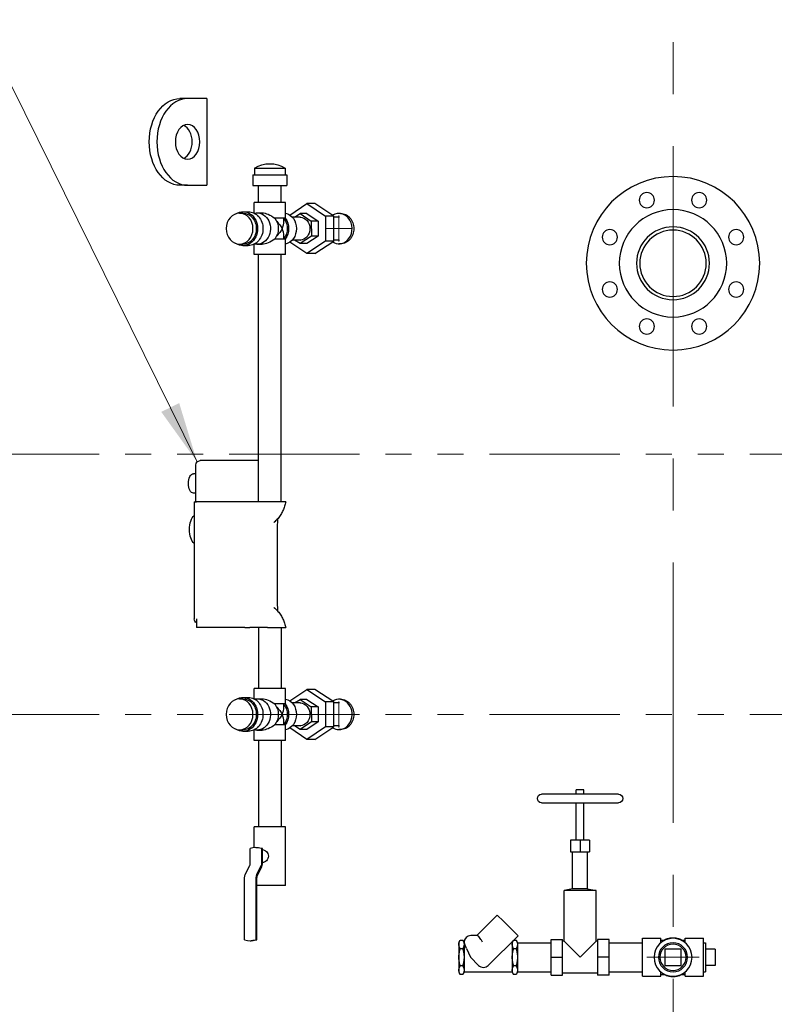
# Model space of a CAD drawing. Extents: x 0 to 796, y 0 to 496.
# Tile 164 of 242: x 360 to 404, y 244 to 300. Entities that reach past the tile are written whole.
import ezdxf

# ---------------------------------------------------------------- set-up
doc = ezdxf.new("R2010")
doc.units = 0
doc.header["$LTSCALE"] = 12
doc.header["$MEASUREMENT"] = 0
doc.header["$PDMODE"] = 1
doc.linetypes.add('C', pattern=[2, 1.25, -0.25, 0.25, -0.25])
doc.linetypes.add('PS', pattern=[1.25, 0.625, -0.125, 0.125, -0.125, 0.125, -0.125])
doc.layers.get('0').update_dxf_attribs({"linetype": 'CONTINUOUS'})
doc.layers.get('Defpoints').update_dxf_attribs({"linetype": 'CONTINUOUS'})
for name, color, linetype, lineweight in [('C', 4, 'C', 13), ('Leader', 41, 'CONTINUOUS', 13), ('PS', 6, 'PS', 13)]:
    doc.layers.add(name, color=color, linetype=linetype, lineweight=lineweight)
for name, color, linetype in [('D', 2, 'CONTINUOUS'), ('Q', 4, 'CONTINUOUS'), ('X', 1, 'CONTINUOUS')]:
    doc.layers.add(name, color=color, linetype=linetype)
doc.styles.get("Standard").update_dxf_attribs({"font": 'SIMPLEX.SHX', "width": 0.875})
doc.dimstyles.get("Standard").update_dxf_attribs({"dimscale": 28, "dimtxt": 0.125, "dimasz": 0.125, "dimexe": 0.04375, "dimexo": 0.0625, "dimgap": 0.04375, "dimtad": 0, "dimtih": 1, "dimtoh": 1, "dimdec": 4, "dimzin": 12, "dimdsep": 46, "dimlunit": 5, "dimtxsty": 'Standard', "dimcen": 0, "dimclrd": 256, "dimclre": 256, "dimclrt": 256, "dimadec": 1, "dimazin": 3, "dimtfac": 0.875, "dimtdec": 4, "dimtofl": 0, "dimtmove": 0, "dimatfit": 2, "dimfxl": 1, "dimtolj": 1, "dimtzin": 12, "dimlwd": 13, "dimlwe": 13, "dimarcsym": 0})

# ---------------------------------------------------------------- blocks, each defined once
blk = doc.blocks.new('*D68')
at = {"layer": 'D', "lineweight": 13, "transparency": 16777216}
for p, q in [((390.414, 320.513), (517.646, 320.513)), ((516.421, 317.013), (516.421, 283.407)), ((516.421, 194.793), (516.421, 277.457)), ((441.491, 191.293), (517.646, 191.293))]:
    blk.add_line(p, q, dxfattribs=at)
at = {"layer": 'D', "transparency": 16777216}
for points in [[(515.838, 317.013), (517.005, 317.013), (516.421, 320.513)], [(515.838, 194.793), (517.005, 194.793), (516.421, 191.293)]]:
    blk.add_solid(points, dxfattribs=at)
at = {"layer": 'Defpoints', "color": 0, "transparency": 16777216}
for p in [(388.664, 320.513), (439.741, 191.293), (516.421, 191.293)]:
    blk.add_point(p, dxfattribs=at)
at = {"layer": 'D', "transparency": 16777216, "insert": (516.421, 280.432), "char_height": 3.5, "attachment_point": 5}
blk.add_mtext('\\A1;129{}{\\C2;%%p1}', dxfattribs=at)

msp = doc.modelspace()

# ---------------------------------------------------------------- linework, layer by layer
at = {"extrusion": (-1, 4.93038e-32, -2.22045e-16)}
for p, q in [((369.871, 295.79328), (369.42906, 295.79328)), ((370.97675, 295.79328), (369.871, 295.79328)), ((369.871, 290.79328), (369.42906, 290.79328)), ((369.871, 290.79328), (370.97675, 290.79328)), ((378.68966, 289.16828), (378.59341, 289.16828)), ((378.68966, 287.41828), (378.59341, 287.41828)), ((378.68966, 259.41828), (378.59341, 259.41828))]:
    msp.add_line(p, q, dxfattribs=at)
msp.add_line((370.97675, 295.79328), (370.97675, 290.79328))
at = {"extrusion": (2.22045e-16, -1.09476e-47, -1)}
for centre, radius in [((-397.84591, 286.29328), 5), ((-396.33814, 289.93336), 0.4375), ((-399.35368, 289.93336), 0.4375), ((-397.84591, 286.29328), 3.095), ((-397.84591, 286.29328), 2.09856), ((-394.20582, 287.80105), 0.4375), ((-397.84591, 286.29328), 1.913), ((-401.48599, 287.80105), 0.4375), ((-394.20582, 284.78551), 0.4375), ((-401.48599, 284.78551), 0.4375), ((-396.33814, 282.65319), 0.4375), ((-399.35368, 282.65319), 0.4375)]:
    msp.add_circle(centre, radius, dxfattribs=at)
msp.add_ellipse((369.42906, 293.29328), major_axis=(0, -2.5), ratio=0.70710678, start_param=0, end_param=3.14159265, dxfattribs=at)
for centre, major_axis, ratio, start_param, end_param in [((369.871, 293.29328), (0, 2.5), 0.70710678, 0, 3.14159265), ((369.42906, 293.29328), (0, -1), 0.70710678, 0.3178237, 2.82376895), ((378.59341, 288.29328), (0, 0.875), 0.8660254, -2.4646647, 0.50402307), ((378.59341, 288.29328), (0, 0.6575), 0.8660254, -0.05415305, 0), ((378.59341, 288.29328), (0, -0.875), 0.8660254, -0.50402307, 0.67692795), ((378.59341, 288.29328), (0, -0.6575), 0.8660254, 0, 0.05415305), ((378.59341, 260.29328), (0, -0.875), 0.8660254, 0, 3.64561573), ((378.59341, 260.29328), (0, -0.875), 0.8660254, -0.50402307, 0)]:
    msp.add_ellipse(centre, major_axis=major_axis, ratio=ratio, start_param=start_param, end_param=end_param)
at = {"extrusion": (2.22045e-16, -1.36846e-47, -1)}
msp.add_ellipse((369.871, 293.29328), major_axis=(0, -1), ratio=0.70710678, start_param=-3.14159265, end_param=3.14159265, dxfattribs=at)
for points in [[(378.68966, 289.16828), (378.73723, 289.16828), (378.7865, 289.16302), (378.88461, 289.14088), (378.93347, 289.124), (379.02729, 289.07935), (379.07233, 289.05154), (379.1557, 288.98729), (379.19403, 288.95084), (379.26194, 288.87316), (379.29383, 288.82927), (379.35008, 288.7337), (379.37444, 288.68203), (379.41358, 288.57424), (379.42839, 288.51804), (379.44781, 288.40503), (379.45243, 288.34821), (379.45243, 288.23834), (379.44781, 288.18153), (379.42839, 288.06852), (379.41358, 288.01232), (379.37444, 287.90453), (379.35008, 287.85285), (379.29383, 287.75729), (379.26194, 287.7134), (379.19403, 287.63572), (379.1557, 287.59927), (379.07233, 287.53501), (379.02729, 287.50721), (378.93347, 287.46256), (378.88461, 287.44568), (378.7865, 287.42354), (378.73723, 287.41828), (378.68966, 287.41828)], [(378.68966, 261.16828), (378.73723, 261.16828), (378.7865, 261.16302), (378.88461, 261.14088), (378.93347, 261.124), (379.02729, 261.07935), (379.07233, 261.05154), (379.1557, 260.98729), (379.19403, 260.95084), (379.26194, 260.87316), (379.29383, 260.82927), (379.35008, 260.7337), (379.37444, 260.68203), (379.41358, 260.57424), (379.42839, 260.51804), (379.44781, 260.40503), (379.45243, 260.34821), (379.45243, 260.23834), (379.44781, 260.18153), (379.42839, 260.06852), (379.41358, 260.01232), (379.37444, 259.90453), (379.35008, 259.85285), (379.29383, 259.75729), (379.26194, 259.7134), (379.19403, 259.63572), (379.1557, 259.59927), (379.07233, 259.53501), (379.02729, 259.50721), (378.93347, 259.46256), (378.88461, 259.44568), (378.7865, 259.42354), (378.73723, 259.41828), (378.68966, 259.41828)]]:
    msp.add_open_spline(points, degree=3, knots=[-10.04660878, -10.04660878, -10.04660878, -10.04660878, -9.62800008, -9.62800008, -9.20939138, -9.20939138, -8.79078268, -8.79078268, -8.37217399, -8.37217399, -7.95356529, -7.95356529, -7.53495659, -7.53495659, -7.11634788, -7.11634788, -6.69773918, -6.69773918, -6.27913048, -6.27913048, -5.86052178, -5.86052178, -5.44191308, -5.44191308, -5.02330438, -5.02330438, -4.60469568, -4.60469568, -4.18608699, -4.18608699, -3.76747829, -3.76747829, -3.34886959, -3.34886959, -3.34886959, -3.34886959])
at = {"layer": 'C'}
msp.add_line((397.84591, 317.0468), (397.84591, 189.12703), dxfattribs=at)
at = {"layer": 'Leader'}
for p, q in [((378.59341, 287.54328), (378.59341, 289.04328)), ((379.34341, 288.29328), (377.84341, 288.29328)), ((378.59341, 259.54328), (378.59341, 261.04328)), ((379.34341, 260.29328), (377.84341, 260.29328)), ((396.34591, 246.29328), (399.34591, 246.29328))]:
    msp.add_line(p, q, dxfattribs=at)
at = {"layer": 'PS'}
for p, q in [((357.27199, 275.29328), (438.41983, 275.29328)), ((357.27199, 260.29328), (438.41983, 260.29328))]:
    msp.add_line(p, q, dxfattribs=at)
at = {"layer": 'Q', "extrusion": (-1, 4.93038e-32, -2.22045e-16)}
for p, q in [((373.72117, 291.78352), (375.50117, 291.78352)), ((373.72117, 291.78352), (373.72117, 291.39552)), ((375.50117, 291.78352), (375.50117, 291.39552)), ((373.63617, 291.39552), (375.58617, 291.39552)), ((373.63617, 291.39552), (373.63617, 290.77552)), ((375.58617, 291.39552), (375.58617, 290.77552)), ((373.63617, 290.77552), (375.58617, 290.77552)), ((373.95367, 289.79328), (373.95367, 290.77552)), ((375.26867, 289.79328), (375.26867, 290.77552)), ((375.51617, 289.79328), (373.70617, 289.79328)), ((373.70617, 289.1877), (373.70617, 289.79328)), ((375.51617, 288.89328), (375.51617, 289.79328)), ((375.75326, 289.07689), (376.74291, 289.73666)), ((377.21166, 289.73666), (376.74291, 289.73666)), ((376.74291, 289.73666), (377.82545, 289.01497)), ((378.2942, 289.01497), (377.21166, 289.73666)), ((372.86605, 289.18328), (373.06005, 289.18328)), ((373.06005, 289.26828), (373.37005, 289.26828)), ((373.86117, 289.19828), (374.15867, 289.19828)), ((375.51617, 288.89328), (374.89791, 288.89328)), ((375.42567, 288.70053), (375.42567, 288.89328)), ((376.35229, 288.95078), (375.89972, 288.95078)), ((376.03935, 288.95078), (376.3485, 289.15929)), ((376.73913, 289.15929), (376.3485, 289.15929)), ((376.3485, 289.15929), (376.99991, 288.73007)), ((376.73913, 289.15929), (377.39053, 288.73007)), ((378.2942, 289.01497), (377.82545, 289.01497)), ((377.82545, 289.01497), (377.82545, 287.57159)), ((378.2942, 287.57159), (378.2942, 289.01497)), ((378.59341, 288.95078), (378.2942, 288.95078)), ((377.39053, 288.73007), (376.99991, 288.73007)), ((376.99991, 288.73007), (377.00369, 287.86406)), ((377.39053, 288.73007), (377.39432, 287.86406)), ((375.42567, 287.69328), (375.42567, 287.88603)), ((377.00369, 287.86406), (376.35608, 287.42727)), ((377.39432, 287.86406), (376.7467, 287.42727)), ((377.39432, 287.86406), (377.00369, 287.86406)), ((372.86605, 287.40328), (373.06005, 287.40328)), ((373.06005, 287.31828), (373.37005, 287.31828)), ((373.70617, 286.79328), (373.70617, 287.39886)), ((373.86117, 287.38828), (374.15867, 287.38828)), ((375.51617, 287.69328), (374.89791, 287.69328)), ((375.51617, 286.79328), (375.51617, 287.69328)), ((376.74291, 286.8499), (375.75326, 287.50967)), ((376.35229, 287.63578), (375.89972, 287.63578)), ((376.35608, 287.42727), (376.03962, 287.63578)), ((376.7467, 287.42727), (376.35608, 287.42727)), ((377.82545, 287.57159), (376.74291, 286.8499)), ((377.21166, 286.8499), (378.2942, 287.57159)), ((378.2942, 287.57159), (377.82545, 287.57159)), ((378.59341, 287.63578), (378.2942, 287.63578)), ((375.51617, 286.79328), (373.70617, 286.79328)), ((373.95367, 272.54328), (373.95367, 286.79328)), ((375.26867, 272.54328), (375.26867, 286.79328)), ((377.21166, 286.8499), (376.74291, 286.8499)), ((373.95367, 265.29328), (373.95367, 261.81104)), ((375.26867, 265.29328), (375.26867, 261.81104)), ((375.51617, 261.79328), (373.70617, 261.79328)), ((373.70617, 261.1877), (373.70617, 261.79328)), ((373.95422, 261.79328), (373.95367, 261.81104)), ((375.26811, 261.79328), (375.26867, 261.81104)), ((375.51617, 260.89328), (375.51617, 261.79328)), ((375.75326, 261.07689), (376.74291, 261.73666)), ((377.21166, 261.73666), (376.74291, 261.73666)), ((376.74291, 261.73666), (377.82545, 261.01497)), ((378.2942, 261.01497), (377.21166, 261.73666)), ((372.86605, 261.18328), (373.06005, 261.18328)), ((373.06005, 261.26828), (373.37005, 261.26828)), ((373.86117, 261.19828), (374.15867, 261.19828)), ((376.03935, 260.95078), (376.3485, 261.15929)), ((376.73913, 261.15929), (376.3485, 261.15929)), ((376.3485, 261.15929), (376.99991, 260.73007)), ((376.73913, 261.15929), (377.39053, 260.73007)), ((378.68966, 261.16828), (378.59341, 261.16828)), ((375.51617, 260.89328), (374.89791, 260.89328)), ((375.42567, 260.70053), (375.42567, 260.89328)), ((376.35229, 260.95078), (375.89972, 260.95078)), ((377.39053, 260.73007), (376.99991, 260.73007)), ((376.99991, 260.73007), (377.00369, 259.86406)), ((377.39053, 260.73007), (377.39432, 259.86406)), ((378.2942, 261.01497), (377.82545, 261.01497)), ((377.82545, 261.01497), (377.82545, 259.57159)), ((378.2942, 259.57159), (378.2942, 261.01497)), ((378.59341, 260.95078), (378.2942, 260.95078)), ((372.86605, 259.40328), (373.06005, 259.40328)), ((373.70617, 258.79328), (373.70617, 259.39886)), ((373.86117, 259.38828), (374.15867, 259.38828)), ((375.51617, 259.69328), (374.89791, 259.69328)), ((375.42567, 259.69328), (375.42567, 259.88603)), ((375.51617, 258.79328), (375.51617, 259.69328)), ((376.74291, 258.8499), (375.75326, 259.50967)), ((376.35229, 259.63578), (375.89972, 259.63578)), ((376.35608, 259.42727), (376.03962, 259.63578)), ((377.00369, 259.86406), (376.35608, 259.42727)), ((376.7467, 259.42727), (376.35608, 259.42727)), ((377.82545, 259.57159), (376.74291, 258.8499)), ((377.39432, 259.86406), (376.7467, 259.42727)), ((377.39432, 259.86406), (377.00369, 259.86406)), ((377.21166, 258.8499), (378.2942, 259.57159)), ((378.2942, 259.57159), (377.82545, 259.57159)), ((378.59341, 259.63578), (378.2942, 259.63578)), ((373.06005, 259.31828), (373.37005, 259.31828)), ((375.51617, 258.79328), (373.70617, 258.79328)), ((373.95367, 258.79328), (373.95367, 253.81104)), ((375.26867, 258.79328), (375.26867, 253.81104)), ((377.21166, 258.8499), (376.74291, 258.8499)), ((394.70301, 255.69289), (390.27387, 255.69289)), ((392.70498, 255.93895), (392.27191, 255.93895)), ((392.27191, 255.69289), (392.27191, 255.93895)), ((392.70498, 255.69289), (392.70498, 255.93895)), ((390.27387, 255.20076), (394.70301, 255.20076)), ((392.27191, 253.04525), (392.27191, 255.20076)), ((392.70498, 253.04525), (392.70498, 255.20076)), ((374.16117, 253.81104), (373.71117, 253.81104)), ((373.71117, 252.61921), (373.71117, 253.81104)), ((375.51117, 253.81104), (374.16117, 253.81104)), ((375.51117, 250.43604), (375.51117, 253.81104)), ((373.47641, 251.67532), (373.47641, 252.56596)), ((373.80117, 252.62354), (373.86117, 252.62354)), ((374.18593, 252.56596), (374.12593, 252.56596)), ((374.12593, 252.56596), (374.12593, 251.67532)), ((374.18593, 252.12354), (374.18593, 252.56596)), ((392.48844, 253.04525), (391.9471, 253.04525)), ((391.9471, 253.04525), (391.9471, 252.37596)), ((392.48844, 253.04525), (392.48844, 252.37596)), ((393.02978, 253.04525), (392.48844, 253.04525)), ((393.02978, 253.04525), (393.02978, 252.37596)), ((374.18593, 251.67739), (374.18593, 252.12354)), ((391.9471, 252.37596), (392.48844, 252.37596)), ((392.05537, 250.248), (392.05537, 252.37596)), ((392.48844, 252.37596), (393.02978, 252.37596)), ((392.92151, 250.248), (392.92151, 252.37596)), ((373.19302, 251.05676), (373.4581, 251.58693)), ((374.10762, 251.58693), (373.84254, 251.05676)), ((373.88423, 250.97045), (374.14932, 251.50061)), ((373.15641, 247.30612), (373.15641, 250.87999)), ((373.80593, 250.87999), (373.80593, 247.30612)), ((373.86593, 247.30612), (373.86593, 250.88206)), ((374.16117, 250.43604), (373.86593, 250.43604)), ((375.51117, 250.43604), (374.16117, 250.43604)), ((392.05537, 250.248), (391.56718, 250.15155)), ((393.4097, 250.15155), (391.56718, 250.15155)), ((391.56718, 247.21454), (391.56718, 250.15155)), ((392.92151, 250.248), (392.05537, 250.248)), ((392.92151, 250.248), (393.4097, 250.15155)), ((393.4097, 247.21454), (393.4097, 250.15155)), ((387.71932, 248.73078), (386.53854, 247.55)), ((387.71932, 248.73078), (388.07288, 248.37723)), ((388.91257, 247.53754), (388.07288, 248.37723)), ((386.56099, 247.55), (386.20083, 247.55)), ((387.20053, 245.8255), (388.91257, 247.53754)), ((373.48117, 247.24854), (373.54117, 247.24854)), ((373.80593, 247.30612), (373.86593, 247.30612)), ((385.50597, 247.15294), (385.58275, 247.28593)), ((385.50597, 247.15294), (385.50597, 247.03776)), ((385.50597, 247.03776), (385.50597, 246.29328)), ((385.58275, 247.28593), (385.72698, 247.28593)), ((385.80377, 247.15294), (385.72698, 247.28593)), ((385.95096, 246.80803), (385.80377, 247.15294)), ((385.80377, 247.15294), (385.80377, 247.03776)), ((385.80377, 247.03776), (385.80377, 246.29328)), ((388.58318, 247.15294), (388.52797, 247.15294)), ((388.58318, 247.15294), (388.6586, 247.28357)), ((388.58318, 247.15294), (388.58318, 247.03776)), ((388.58318, 247.03776), (388.58318, 246.29328)), ((388.66096, 247.28593), (388.80419, 247.28593)), ((388.88097, 247.15294), (388.80419, 247.28593)), ((388.88097, 247.15294), (388.88097, 247.03776)), ((388.88097, 247.12328), (390.81521, 247.12328)), ((388.88097, 247.03776), (388.88097, 246.29328)), ((390.81521, 246.29328), (390.81521, 247.3169)), ((390.81521, 247.3169), (391.4845, 247.3169)), ((391.4845, 246.29328), (391.4845, 247.3169)), ((391.56718, 247.21454), (391.4845, 247.21454)), ((391.56718, 247.21454), (392.48844, 246.29328)), ((392.48844, 246.29328), (393.4097, 247.21454)), ((393.49238, 247.21454), (393.4097, 247.21454)), ((394.16167, 247.3169), (393.49238, 247.3169)), ((393.49238, 247.3169), (393.49238, 246.29328)), ((394.16167, 246.29328), (394.16167, 247.3169)), ((394.16167, 247.12328), (396.09591, 247.12328)), ((396.09591, 246.29328), (396.09591, 247.38828)), ((396.09591, 247.38828), (397.14591, 247.38828)), ((397.14591, 247.13532), (397.14591, 247.38828)), ((397.14591, 247.27878), (397.36861, 247.27878)), ((398.32321, 247.27878), (398.54591, 247.27878)), ((398.54591, 247.13532), (398.54591, 247.38828)), ((398.54591, 247.38828), (399.59591, 247.38828)), ((399.59591, 246.29328), (399.59591, 247.38828)), ((399.59591, 247.12804), (399.72091, 247.13194)), ((399.72091, 247.13194), (399.72091, 245.45462)), ((385.72698, 246.7896), (385.58275, 246.7896)), ((385.95096, 246.80803), (386.1702, 246.2943)), ((388.80419, 246.7896), (388.65996, 246.7896)), ((397.37591, 246.76328), (397.37591, 245.82328)), ((398.31591, 246.76328), (397.37591, 246.76328)), ((398.31591, 245.82328), (398.31591, 246.76328)), ((400.28091, 246.76328), (399.72091, 246.76328)), ((400.28091, 246.76328), (400.28091, 245.82328)), ((385.50597, 246.29328), (385.50597, 245.54879)), ((385.72698, 245.79696), (385.58275, 245.79696)), ((385.80377, 246.29328), (385.80377, 245.54879)), ((386.1702, 246.2943), (386.639, 245.8255)), ((388.58318, 246.29328), (388.58318, 245.54879)), ((388.80419, 245.79696), (388.65996, 245.79696)), ((388.88097, 246.29328), (388.88097, 245.54879)), ((390.81521, 246.29328), (391.4845, 246.29328)), ((390.81521, 245.26966), (390.81521, 246.29328)), ((391.4845, 245.26966), (391.4845, 246.29328)), ((393.49238, 246.29328), (393.49238, 245.26966)), ((394.16167, 246.29328), (393.49238, 246.29328)), ((394.16167, 245.26966), (394.16167, 246.29328)), ((396.09591, 245.19828), (396.09591, 246.29328)), ((397.37591, 245.82328), (398.31591, 245.82328)), ((399.59591, 245.19828), (399.59591, 246.29328)), ((400.28091, 245.82328), (399.72091, 245.82328)), ((385.50597, 245.54879), (385.50597, 245.43362)), ((385.50597, 245.43362), (385.58275, 245.30063)), ((385.72698, 245.30063), (385.58275, 245.30063)), ((385.80377, 245.43362), (385.72698, 245.30063)), ((385.80377, 245.54879), (385.80377, 245.43362)), ((388.58318, 245.43362), (385.80377, 245.43362)), ((388.58318, 245.54879), (388.58318, 245.43362)), ((388.58318, 245.43362), (388.65996, 245.30063)), ((388.80419, 245.30063), (388.65996, 245.30063)), ((388.88097, 245.43362), (388.80419, 245.30063)), ((388.88097, 245.54879), (388.88097, 245.43362)), ((388.88097, 245.46328), (390.81521, 245.46328)), ((390.81521, 245.26966), (391.4845, 245.26966)), ((393.49238, 245.37202), (391.4845, 245.37202)), ((394.16167, 245.26966), (393.49238, 245.26966)), ((394.16167, 245.46328), (396.09591, 245.46328)), ((396.09591, 245.19828), (397.14591, 245.19828)), ((397.14591, 245.19828), (397.14591, 245.45124)), ((397.14591, 245.30778), (397.36861, 245.30778)), ((398.32321, 245.30778), (398.54591, 245.30778)), ((398.54591, 245.19828), (398.54591, 245.45124)), ((398.54591, 245.19828), (399.59591, 245.19828)), ((399.59591, 245.45852), (399.72091, 245.45462))]:
    msp.add_line(p, q, dxfattribs=at)
at = {"layer": 'Q', "extrusion": (2.22045e-16, -1.09476e-47, -1)}
for radius in [1.095, 0.83866, 0.75691]:
    msp.add_circle((-397.84591, 246.29328), radius, dxfattribs=at)
for centre, radius, start, end in [((-374.61117, 290.33789), 1.69763, 58.381478, 121.618522), ((-390.27387, 255.44682), 0.24606, 270, 90), ((-394.70301, 255.44682), 0.24606, 90, 270)]:
    msp.add_arc(centre, radius, start, end, dxfattribs=at)
at = {"layer": 'Q'}
for centre, start, end in [((386.20083, 247.15294), 90, 180), ((386.91976, 246.10626), 225, 315)]:
    msp.add_arc(centre, 0.39706, start, end, dxfattribs=at)
at = {"layer": 'Q', "extrusion": (2.22045e-16, -5.47382e-48, -1)}
for centre, major_axis, start_param, end_param in [((372.86605, 288.29328), (0, 0.89), -4.71238898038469, 1.570796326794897), ((373.06005, 288.29328), (0, -0.975), -1.57079633, 0.49812832), ((373.37005, 260.29328), (0, 0.975), 0, 1.57079633)]:
    msp.add_ellipse(centre, major_axis=major_axis, ratio=0.8660254, start_param=start_param, end_param=end_param, dxfattribs=at)
at = {"layer": 'Q', "extrusion": (2.22045e-16, 0, -1)}
for centre, major_axis, ratio, start_param, end_param in [((373.06005, 288.29328), (0, 0.975), 0.8660254, -0.49812832, 1.57079633), ((376.35229, 288.29328), (0, 0.6575), 0.8660254, 0, 3.14159265), ((375.36117, 260.29328), (0, 0.905), 0.8660254, 0.19907878, 2.94251387), ((373.86117, 260.29328), (0, -0.905), 0.8660254, 0, 0.18617714), ((374.06343, 251.67532), (0, -0.125), 0.5, -1.57079633, -0.78539816), ((373.92843, 250.88206), (0, 0.125), 0.5, -1.57079633, -0.78539816)]:
    msp.add_ellipse(centre, major_axis=major_axis, ratio=ratio, start_param=start_param, end_param=end_param, dxfattribs=at)
at = {"layer": 'Q', "extrusion": (2.22045e-16, 1.75162e-46, -1)}
for centre, major_axis, start_param, end_param in [((373.06005, 288.29328), (0, 0.89), 0, 1.57079633), ((373.06005, 260.29328), (0, 0.89), 0, 1.57079633), ((373.86117, 260.29328), (0, 0.905), -0.18617714, 3.14159265), ((373.54117, 248.49854), (0, -1.25), -0.30469265, 0)]:
    msp.add_ellipse(centre, major_axis=major_axis, ratio=0.8660254, start_param=start_param, end_param=end_param, dxfattribs=at)
at = {"layer": 'Q', "extrusion": (2.22045e-16, -1.09476e-47, -1)}
for centre, major_axis, ratio, start_param, end_param in [((373.37005, 288.29328), (0, 0.975), 0.8660254, 0, 1.57079633), ((373.86117, 288.29328), (0, 0.905), 0.8660254, -0.18617714, 3.14159265), ((375.36117, 288.29328), (0, 0.905), 0.8660254, 0.19907878, 2.94251387), ((373.37005, 288.29328), (0, -0.975), 0.8660254, -1.57079633, 0), ((372.86605, 260.29328), (0, 0.89), 0.8660254, -4.71238898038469, 1.570796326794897), ((373.06005, 260.29328), (0, -0.975), 0.8660254, -1.57079633, 0.49812832), ((373.28141, 250.87999), (0, 0.25), 0.5, -1.57079633, -0.78539816)]:
    msp.add_ellipse(centre, major_axis=major_axis, ratio=ratio, start_param=start_param, end_param=end_param, dxfattribs=at)
at = {"layer": 'Q', "extrusion": (2.22045e-16, 1.2326e-32, -1)}
for centre, major_axis, start_param, end_param in [((374.61117, 288.29328), (0.78375, -0.78375), -2.61799388, -1.77199447), ((374.61117, 288.29328), (0.70538, -0.70538), -1.58928583, -1.04719755), ((374.61117, 260.29328), (0.70538, -0.70538), -1.58928583, -1.04719755), ((374.61117, 260.29328), (0.70538, 0.70538), 1.04719755, 1.58928583), ((374.61117, 260.29328), (0.78375, 0.78375), 1.77199447, 2.61799388)]:
    msp.add_ellipse(centre, major_axis=major_axis, ratio=0.57735027, start_param=start_param, end_param=end_param, dxfattribs=at)
at = {"layer": 'Q', "extrusion": (2.22045e-16, -1.12104e-44, -1)}
for centre in [(374.31117, 288.29328), (374.91117, 288.29328)]:
    msp.add_ellipse(centre, major_axis=(0, -0.905), ratio=0.8660254, start_param=-2.29559325, end_param=-0.8459994, dxfattribs=at)
at = {"layer": 'Q'}
for centre, major_axis, ratio, start_param, end_param in [((376.35229, 288.29328), (0, 0.6575), 0.8660254, -0.05415305, 0), ((374.61117, 288.29328), (-0.70538, -0.70538), 0.57735027, -4.1887902, -3.66519143), ((374.61117, 288.29328), (-0.70538, 0.70538), 0.57735027, -2.61799388, -2.0943951), ((376.35229, 288.29328), (0, -0.6575), 0.8660254, 0, 0.05415305), ((374.61117, 260.29328), (-0.70538, -0.70538), 0.57735027, -4.1887902, -3.66519143), ((376.35229, 260.29328), (0, 0.6575), 0.8660254, -0.05415305, 0), ((378.59341, 260.29328), (0, 0.6575), 0.8660254, -0.05415305, 0), ((374.61117, 260.29328), (-0.70538, 0.70538), 0.57735027, -2.61799388, -2.0943951), ((376.35229, 260.29328), (0, -0.6575), 0.8660254, 0, 0.05415305), ((378.59341, 260.29328), (0, -0.6575), 0.8660254, 0, 0.05415305), ((373.80117, 251.37354), (0, 1.25), 0.8660254, -0.30469265, 0.30469265), ((373.41391, 251.67532), (0, 0.125), 0.5, -2.35619449, -1.57079633), ((374.06093, 251.67739), (0, 0.25), 0.5, -2.35619449, -1.57079633), ((373.93093, 250.87999), (0, -0.25), 0.5, -2.35619449, -1.57079633), ((373.48117, 248.49854), (0, -1.25), 0.8660254, -0.30469265, 0.30469265)]:
    msp.add_ellipse(centre, major_axis=major_axis, ratio=ratio, start_param=start_param, end_param=end_param, dxfattribs=at)
at = {"layer": 'Q', "extrusion": (2.22045e-16, -2.8026e-45, -1)}
msp.add_ellipse((374.91117, 288.29328), major_axis=(0, -0.8145), ratio=0.8660254, start_param=-2.32415335, end_param=-0.8174393, dxfattribs=at)
at = {"layer": 'Q', "extrusion": (2.22045e-16, -1.10332e-47, -1)}
msp.add_ellipse((373.06005, 288.29328), major_axis=(0, -0.89), ratio=0.8660254, start_param=-1.57079633, end_param=0, dxfattribs=at)
at = {"layer": 'Q', "extrusion": (2.22045e-16, -1.2326e-32, -1)}
msp.add_ellipse((374.61117, 288.29328), major_axis=(0.70538, 0.70538), ratio=0.57735027, start_param=1.04719755, end_param=1.58928583, dxfattribs=at)
at = {"layer": 'Q', "extrusion": (2.22045e-16, -2.18953e-47, -1)}
msp.add_ellipse((373.86117, 288.29328), major_axis=(0, -0.905), ratio=0.8660254, start_param=0, end_param=0.18617714, dxfattribs=at)
at = {"layer": 'Q', "extrusion": (2.22045e-16, 4.93038e-32, -1)}
msp.add_ellipse((374.61117, 288.29328), major_axis=(0.78375, 0.78375), ratio=0.57735027, start_param=1.77199447, end_param=2.61799388, dxfattribs=at)
at = {"layer": 'Q', "extrusion": (2.22045e-16, -4.37906e-47, -1)}
msp.add_ellipse((373.06005, 260.29328), major_axis=(0, 0.975), ratio=0.8660254, start_param=-0.49812832, end_param=1.57079633, dxfattribs=at)
at = {"layer": 'Q', "extrusion": (2.22045e-16, -1.97215e-31, -1)}
msp.add_ellipse((374.61117, 260.29328), major_axis=(0.78375, -0.78375), ratio=0.57735027, start_param=-2.61799388, end_param=-1.77199447, dxfattribs=at)
at = {"layer": 'Q', "extrusion": (2.22045e-16, -5.60519e-45, -1)}
for centre, major_axis, start_param, end_param in [((374.31117, 260.29328), (0, -0.905), -2.29559325, -0.8459994), ((374.91117, 260.29328), (0, -0.8145), -2.32415335, -0.8174393), ((374.91117, 260.29328), (0, -0.905), -2.29559325, -0.8459994), ((376.35229, 260.29328), (0, 0.6575), 0, 3.14159265)]:
    msp.add_ellipse(centre, major_axis=major_axis, ratio=0.8660254, start_param=start_param, end_param=end_param, dxfattribs=at)
at = {"layer": 'Q', "extrusion": (2.22045e-16, -8.21073e-48, -1)}
msp.add_ellipse((373.06005, 260.29328), major_axis=(0, -0.89), ratio=0.8660254, start_param=-1.57079633, end_param=0, dxfattribs=at)
at = {"layer": 'Q', "extrusion": (2.22045e-16, -3.28429e-47, -1)}
msp.add_ellipse((373.37005, 260.29328), major_axis=(0, -0.975), ratio=0.8660254, start_param=-1.57079633, end_param=0, dxfattribs=at)
at = {"layer": 'Q', "extrusion": (2.22045e-16, -4.37906e-46, -1)}
msp.add_ellipse((373.86117, 251.37354), major_axis=(0, 1.25), ratio=0.8660254, start_param=0, end_param=0.30469265, dxfattribs=at)
at = {"layer": 'Q'}
for points, knots in [([(374.18593, 252.49747), (374.22036, 252.49439), (374.25685, 252.48512), (374.33565, 252.45043), (374.37717, 252.42166), (374.44444, 252.35571), (374.47488, 252.31394), (374.51617, 252.22176), (374.52685, 252.17129), (374.52685, 252.12354), (374.52685, 252.07579), (374.51617, 252.02532), (374.47488, 251.93314), (374.44444, 251.89137), (374.37717, 251.82542), (374.33565, 251.79665), (374.25685, 251.76196), (374.22036, 251.75269), (374.18593, 251.74961)], [-1.38339206, -1.38339206, -1.38339206, -1.38339206, -1.0912177, -1.0912177, -0.72777161, -0.72777161, -0.36388581, -0.36388581, 0, 0, 0, 0.36388581, 0.36388581, 0.72777161, 0.72777161, 1.0912177, 1.0912177, 1.38339206, 1.38339206, 1.38339206, 1.38339206]), ([(386.87065, 247.175), (386.84143, 247.22116), (386.80996, 247.27091), (386.74908, 247.36345), (386.7196, 247.40618), (386.6691, 247.47221), (386.64425, 247.50107), (386.59909, 247.54001), (386.57867, 247.55), (386.56099, 247.55)], [6.51244605, 6.51244605, 6.51244605, 6.51244605, 6.92874575, 6.92874575, 7.34504545, 7.34504545, 7.73767021, 7.73767021, 8.13029496, 8.13029496, 8.13029496, 8.13029496]), ([(397.30331, 247.27878), (397.33955, 247.29871), (397.37703, 247.31675), (397.48467, 247.36134), (397.55693, 247.38305), (397.70223, 247.41152), (397.77528, 247.41828), (397.84591, 247.41828)], [2.93147429, 2.93147429, 2.93147429, 2.93147429, 3.22934578, 3.22934578, 3.76757006, 3.76757006, 4.30579435, 4.30579435, 4.30579435, 4.30579435]), ([(397.84591, 247.41828), (397.91654, 247.41828), (397.98959, 247.41152), (398.13489, 247.38305), (398.20715, 247.36134), (398.31479, 247.31675), (398.35226, 247.29871), (398.38851, 247.27878)], [-12.91738305, -12.91738305, -12.91738305, -12.91738305, -12.37915876, -12.37915876, -11.84093448, -11.84093448, -11.54306299, -11.54306299, -11.54306299, -11.54306299]), ([(398.38851, 245.30778), (398.35226, 245.28785), (398.31479, 245.2698), (398.20715, 245.22522), (398.13489, 245.20351), (397.98959, 245.17504), (397.91654, 245.16828), (397.77528, 245.16828), (397.70223, 245.17504), (397.55693, 245.20351), (397.48467, 245.22522), (397.37703, 245.2698), (397.33955, 245.28785), (397.30331, 245.30778)], [-5.68011441, -5.68011441, -5.68011441, -5.68011441, -5.38224292, -5.38224292, -4.84401864, -4.84401864, -4.30579435, -4.30579435, -3.76757006, -3.76757006, -3.22934578, -3.22934578, -2.93147429, -2.93147429, -2.93147429, -2.93147429])]:
    msp.add_open_spline(points, degree=3, knots=knots, dxfattribs=at)
for points, weights in [([(385.50597, 247.03776), (385.50597, 247.15294), (385.58275, 247.28593)], [1, 1.0379548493, 1]), ([(385.58275, 246.7896), (385.50597, 246.92259), (385.50597, 247.03776)], [1, 1.0379548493, 1]), ([(385.72698, 247.28593), (385.80377, 247.15294), (385.80377, 247.03776)], [1, 1.0379548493, 1]), ([(385.80377, 247.03776), (385.80377, 246.92259), (385.72698, 246.7896)], [1, 1.0379548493, 1]), ([(388.58318, 247.03776), (388.58318, 247.15199), (388.65861, 247.28358)], [1, 1.03763138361, 1.00064141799]), ([(388.65996, 246.7896), (388.58318, 246.92259), (388.58318, 247.03776)], [1, 1.0379548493, 1]), ([(388.80419, 247.28593), (388.88097, 247.15294), (388.88097, 247.03776)], [1, 1.0379548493, 1]), ([(388.88097, 247.03776), (388.88097, 246.92259), (388.80419, 246.7896)], [1, 1.0379548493, 1]), ([(385.50597, 246.29328), (385.50597, 246.52362), (385.58275, 246.7896)], [1, 1.0379548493, 1]), ([(385.72698, 246.7896), (385.80377, 246.52362), (385.80377, 246.29328)], [1, 1.0379548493, 1]), ([(388.58318, 246.29328), (388.58318, 246.52362), (388.65996, 246.7896)], [1, 1.0379548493, 1]), ([(388.80419, 246.7896), (388.88097, 246.52362), (388.88097, 246.29328)], [1, 1.0379548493, 1]), ([(385.58275, 245.79696), (385.50597, 246.06293), (385.50597, 246.29328)], [1, 1.0379548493, 1]), ([(385.50597, 245.54879), (385.50597, 245.66397), (385.58275, 245.79696)], [1, 1.0379548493, 1]), ([(385.80377, 246.29328), (385.80377, 246.06293), (385.72698, 245.79696)], [1, 1.0379548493, 1]), ([(385.72698, 245.79696), (385.80377, 245.66397), (385.80377, 245.54879)], [1, 1.0379548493, 1]), ([(388.65996, 245.79696), (388.58318, 246.06293), (388.58318, 246.29328)], [1, 1.0379548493, 1]), ([(388.58318, 245.54879), (388.58318, 245.66397), (388.65996, 245.79696)], [1, 1.0379548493, 1]), ([(388.88097, 246.29328), (388.88097, 246.06293), (388.80419, 245.79696)], [1, 1.0379548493, 1]), ([(388.80419, 245.79696), (388.88097, 245.66397), (388.88097, 245.54879)], [1, 1.0379548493, 1]), ([(385.58275, 245.30063), (385.50597, 245.43362), (385.50597, 245.54879)], [1, 1.0379548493, 1]), ([(385.80377, 245.54879), (385.80377, 245.43362), (385.72698, 245.30063)], [1, 1.0379548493, 1]), ([(388.65996, 245.30063), (388.58318, 245.43362), (388.58318, 245.54879)], [1, 1.0379548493, 1]), ([(388.88097, 245.54879), (388.88097, 245.43362), (388.80419, 245.30063)], [1, 1.0379548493, 1])]:
    msp.add_rational_spline(points, weights, degree=2, dxfattribs=at)
at = {"layer": 'X', "extrusion": (-1, 4.93038e-32, -2.22045e-16)}
for p, q in [((372.97754, 274.91828), (370.59597, 274.91828)), ((373.95367, 274.91828), (372.97754, 274.91828)), ((370.34597, 274.16578), (370.20093, 274.16578)), ((370.34597, 272.54328), (370.34597, 274.66828)), ((370.34597, 273.04578), (370.20093, 273.04578)), ((370.24997, 272.54328), (370.37497, 272.54328)), ((370.24997, 272.54328), (370.24997, 265.79328)), ((373.17702, 272.54328), (370.37497, 272.54328)), ((375.03196, 270.98218), (375.03196, 270.98218)), ((375.03196, 270.98218), (375.03196, 266.83731)), ((375.03196, 266.83731), (375.03196, 266.83731)), ((370.37497, 265.79328), (370.37497, 265.29328)), ((373.17693, 265.29328), (370.37497, 265.29328))]:
    msp.add_line(p, q, dxfattribs=at)
at = {"layer": 'X', "extrusion": (2.22045e-16, -1.09476e-47, -1)}
for centre, start, end in [((-370.59597, 274.66828), 360, 90), ((-370.49997, 265.79328), 300, 360)]:
    msp.add_arc(centre, 0.25, start, end, dxfattribs=at)
at = {"layer": 'X', "extrusion": (2.22045e-16, -2.18953e-47, -1)}
for major_axis, start_param, end_param in [((0, 0.56), -1.57079633, 0), ((0, -0.56), 0, 1.57079633)]:
    msp.add_ellipse((370.20093, 273.60578), major_axis=major_axis, ratio=0.5, start_param=start_param, end_param=end_param, dxfattribs=at)
at = {"layer": 'X', "extrusion": (2.22045e-16, -5.47382e-47, -1)}
msp.add_ellipse((370.41744, 270.95128), major_axis=(0, 0.875), ratio=0.5, start_param=-1.57079633, end_param=-0.39282426, dxfattribs=at)
at = {"layer": 'X'}
msp.add_ellipse((374.80312, 271.50092), major_axis=(0.2494, -0.01725), ratio=0.03981034, start_param=0.00005202, end_param=0.00155745, dxfattribs=at)
at = {"layer": 'X', "extrusion": (2.22045e-16, -7.00649e-45, -1)}
msp.add_ellipse((370.41744, 270.95128), major_axis=(0, 0.875), ratio=0.5, start_param=-2.7487684, end_param=-1.57079633, dxfattribs=at)
at = {"layer": 'X'}
for points, knots in [([(373.46221, 272.54328), (373.43976, 272.54328), (373.41392, 272.54328), (373.36438, 272.54328), (373.33213, 272.54328), (373.27273, 272.54328), (373.25253, 272.54328), (373.21348, 272.54328), (373.19462, 272.54328), (373.17702, 272.54328)], [-0.980382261, -0.980382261, -0.980382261, -0.980382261, -0.607839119, -0.607839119, -0.309594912, -0.309594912, -0.154857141, -0.154857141, 0, 0, 0, 0]), ([(374.46945, 272.54328), (374.28958, 272.54328), (374.10652, 272.54328), (373.76187, 272.54328), (373.60149, 272.54328), (373.46225, 272.54328)], [0, 0, 0, 0, 1.37600807, 1.37600807, 2.75208284, 2.75208284, 2.75208284, 2.75208284]), ([(375.52524, 272.54328), (375.52515, 272.54328), (375.52237, 272.54328), (375.50974, 272.54328), (375.4956, 272.54328), (375.45413, 272.54328), (375.4268, 272.54328), (375.36737, 272.54328), (375.32981, 272.54328), (375.24422, 272.54328), (375.1962, 272.54328), (375.10129, 272.54328), (375.04561, 272.54328), (374.92808, 272.54328), (374.86624, 272.54328), (374.74907, 272.54328), (374.68292, 272.54328), (374.56666, 272.54328), (374.51676, 272.54328), (374.46944, 272.54328)], [-20.46787705, -20.46787705, -20.46787705, -20.46787705, -20.16865101, -20.16865101, -19.71580851, -19.71580851, -19.26296601, -19.26296601, -18.81012351, -18.81012351, -18.35728101, -18.35728101, -17.90036684, -17.90036684, -17.44345268, -17.44345268, -16.9773277, -16.9773277, -16.62962906, -16.62962906, -16.62962906, -16.62962906]), ([(375.52524, 272.54328), (375.51002, 272.45714), (375.48931, 272.37184), (375.43693, 272.20419), (375.40526, 272.12183), (375.33097, 271.96145), (375.28836, 271.88343), (375.19233, 271.73326), (375.13891, 271.66111), (375.02159, 271.52443), (374.95769, 271.4599), (374.88888, 271.40013)], [0.201311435, 0.201311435, 0.201311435, 0.201311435, 0.346219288, 0.346219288, 0.49112714, 0.49112714, 0.636034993, 0.636034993, 0.780942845, 0.780942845, 0.925850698, 0.925850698, 0.925850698, 0.925850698]), ([(374.88897, 271.40021), (374.87528, 271.38832), (374.86476, 271.3778), (374.85107, 271.36297), (374.84741, 271.35829), (374.8464, 271.35695), (374.84633, 271.35686), (374.84633, 271.35686)], [0, 0, 0, 0, 0.140226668, 0.140226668, 0.26836669, 0.26836669, 0.289287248, 0.289287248, 0.289287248, 0.289287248]), ([(374.84692, 266.4611), (374.84692, 266.4611), (374.84786, 266.45983), (374.85475, 266.45149), (374.86648, 266.43834), (374.88612, 266.42077), (374.88802, 266.41909), (374.88999, 266.41739)], [0.760351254, 0.760351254, 0.760351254, 0.760351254, 0.83603421, 0.83603421, 1.030827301, 1.030827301, 1.050895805, 1.050895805, 1.050895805, 1.050895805]), ([(374.88999, 266.41739), (374.95795, 266.35858), (375.02114, 266.29512), (375.13736, 266.16074), (375.19038, 266.08983), (375.28591, 265.94223), (375.32844, 265.86554), (375.40285, 265.70788), (375.43474, 265.6269), (375.48785, 265.462), (375.50908, 265.37807), (375.52498, 265.29328)], [5.355585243, 5.355585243, 5.355585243, 5.355585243, 5.498463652, 5.498463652, 5.641342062, 5.641342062, 5.784220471, 5.784220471, 5.927098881, 5.927098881, 6.069977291, 6.069977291, 6.069977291, 6.069977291]), ([(373.17693, 265.29328), (373.20222, 265.29328), (373.23013, 265.29328), (373.28431, 265.29328), (373.31704, 265.29328), (373.37335, 265.29328), (373.39273, 265.29328), (373.42933, 265.29328), (373.44658, 265.29328), (373.4622, 265.29328)], [-0.914450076, -0.914450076, -0.914450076, -0.914450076, -0.593406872, -0.593406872, -0.309904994, -0.309904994, -0.154973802, -0.154973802, 0, 0, 0, 0]), ([(374.46995, 265.29328), (374.28998, 265.29328), (374.10682, 265.29328), (373.76201, 265.29328), (373.60155, 265.29328), (373.46224, 265.29328)], [0, 0, 0, 0, 1.38172612, 1.38172612, 2.76356684, 2.76356684, 2.76356684, 2.76356684]), ([(374.46995, 265.29328), (374.51705, 265.29328), (374.56669, 265.29328), (374.68284, 265.29328), (374.74916, 265.29328), (374.86647, 265.29328), (374.92832, 265.29328), (375.04586, 265.29328), (375.10155, 265.29328), (375.19642, 265.29328), (375.24439, 265.29328), (375.32988, 265.29328), (375.36741, 265.29328), (375.42676, 265.29328), (375.45405, 265.29328), (375.49545, 265.29328), (375.50956, 265.29328), (375.52213, 265.29328), (375.52489, 265.29328), (375.52498, 265.29328)], [-7.12044262, -7.12044262, -7.12044262, -7.12044262, -6.77457601, -6.77457601, -6.30736669, -6.30736669, -5.85051924, -5.85051924, -5.39367179, -5.39367179, -4.94139095, -4.94139095, -4.48911012, -4.48911012, -4.03682928, -4.03682928, -3.58454845, -3.58454845, -3.28643094, -3.28643094, -3.28643094, -3.28643094])]:
    msp.add_open_spline(points, degree=3, knots=knots, dxfattribs=at)
for points in [[(375.05249, 271.48367), (375.04095, 271.31685), (375.0319, 271.14953), (375.03189, 270.98218)], [(375.0585, 271.56787), (375.05644, 271.53981), (375.05443, 271.51175), (375.05249, 271.48368)], [(375.03187, 266.83731), (375.03188, 266.67018), (375.04094, 266.50309), (375.05251, 266.3365)], [(375.05224, 266.33649), (375.0542, 266.30823), (375.05624, 266.27997), (375.05833, 266.25171)]]:
    msp.add_open_spline(points, degree=3, dxfattribs=at)

# ---------------------------------------------------------------- dimensions: what is measured, and where the dimension line sits
at = {"layer": 'D'}
dim = msp.add_linear_dim(base=(516.42135, 191.29328), p1=(388.66394, 320.51276), p2=(439.74133, 191.29328), angle=90, text='<>{}{\\C2;%%p1}', dimstyle='Standard', override={"dimdec": 1}, dxfattribs=at)
dim.commit()
dim.dimension.update_dxf_attribs({"geometry": '*D68', "text_midpoint": (516.42135, 280.4315), "dimtype": 160})

# ---------------------------------------------------------------- leaders
at = {"layer": 'D', "annotation_type": 0, "has_hookline": 1, "hookline_direction": 1, "text_width": 33.25}
msp.add_leader([(370.41919, 274.84506), (344.62239, 327.062), (341.12239, 327.062)], dimstyle='Standard', override={"dimgap": 0.04375, "dimtad": 0, "dimarcsym": 1}, dxfattribs=at)

doc.saveas('drawing.dxf')
